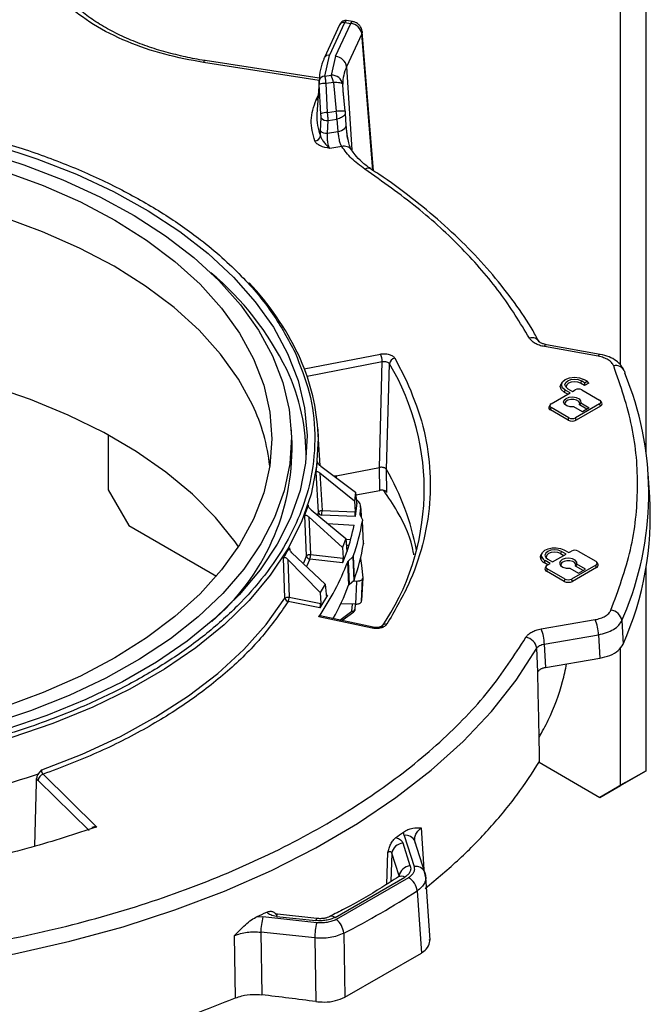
# Model space of a CAD drawing. Header units: inches. Extents: x 0.6 to 33.8, y 0 to 21.7.
# Tile 159 of 210: x 25.554 to 26.098, y 13.39 to 14.24. Entities that reach past the tile are written whole.
import ezdxf

# ---------------------------------------------------------------- set-up
doc = ezdxf.new("R2010")
doc.units = ezdxf.units.IN
doc.header["$MEASUREMENT"] = 0

msp = doc.modelspace()

# ---------------------------------------------------------------- linework, layer by layer
at = {"color": 7, "linetype": 'Continuous'}
for p, q in [((26.09402, 13.86706), (26.09402, 14.97989)), ((26.07192, 13.94205), (26.07192, 14.96713)), ((25.82964, 14.23554), (25.81648, 14.20721)), ((25.82095, 14.20915), (25.8341, 14.23749)), ((25.8262, 14.20834), (25.83935, 14.23667)), ((25.82964, 14.23554), (25.82968, 14.23563)), ((25.8341, 14.23749), (25.83935, 14.23667)), ((25.84086, 14.23836), (25.83555, 14.23918)), ((25.84885, 14.22759), (25.83569, 14.19926)), ((25.85835, 14.10988), (25.84885, 14.22759)), ((25.84912, 14.22973), (25.84916, 14.22943)), ((25.85884, 14.10956), (25.84916, 14.22943)), ((25.81701, 14.19109), (25.82095, 14.20915)), ((25.8262, 14.20834), (25.82244, 14.19193)), ((25.81197, 14.18756), (25.71206, 14.20301)), ((25.8121, 14.18946), (25.71357, 14.2047)), ((25.83569, 14.19926), (25.8401, 14.12753)), ((25.81217, 14.19063), (25.81008, 14.1581)), ((25.81701, 14.19109), (25.82244, 14.19193)), ((25.81345, 14.15864), (25.81212, 14.18391)), ((25.82424, 14.18569), (25.81793, 14.18472)), ((25.81917, 14.15989), (25.81793, 14.18472)), ((25.82424, 14.18569), (25.82659, 14.16104)), ((25.8328, 14.17868), (25.83227, 14.1843)), ((25.80944, 14.17075), (25.81113, 14.1744)), ((25.83443, 14.16089), (25.83256, 14.1786)), ((25.83363, 14.16977), (25.8328, 14.17868)), ((25.81917, 14.15989), (25.82659, 14.16104)), ((25.83429, 14.16086), (25.83449, 14.16057)), ((25.83536, 14.14859), (25.83459, 14.15937)), ((25.81309, 14.14413), (25.81359, 14.15514)), ((25.81916, 14.142), (25.81967, 14.15299)), ((25.81967, 14.15299), (25.82733, 14.15417)), ((25.82733, 14.15417), (25.8281, 14.14338)), ((25.81308, 14.13969), (25.81309, 14.14413)), ((25.81916, 14.142), (25.8281, 14.14338)), ((25.8315, 14.13042), (25.82123, 14.12883)), ((26.05281, 13.94947), (26.00629, 13.95781)), ((26.05454, 13.95112), (26.00802, 13.95946)), ((25.79916, 13.93874), (25.86479, 13.95142)), ((25.8015, 13.93232), (25.86635, 13.94485)), ((25.86395, 13.85353), (25.86635, 13.94485)), ((25.87725, 13.94783), (25.88743, 13.92822)), ((25.87018, 13.85172), (25.87258, 13.94305)), ((26.02162, 13.92704), (26.02075, 13.92561)), ((26.03823, 13.92826), (26.03758, 13.92628)), ((26.04106, 13.92663), (26.03823, 13.92826)), ((26.04325, 13.92789), (26.04042, 13.92952)), ((26.04106, 13.92663), (26.04325, 13.92789)), ((26.04106, 13.92663), (26.04106, 13.92427)), ((26.04454, 13.92628), (26.04325, 13.92789)), ((26.02366, 13.91825), (26.02431, 13.92023)), ((26.0264, 13.91667), (26.02366, 13.91825)), ((26.02844, 13.91785), (26.02431, 13.92023)), ((26.0265, 13.92149), (26.03062, 13.91911)), ((26.03062, 13.91911), (26.03301, 13.92048)), ((26.04106, 13.92427), (26.03758, 13.92628)), ((26.03868, 13.92048), (26.05399, 13.91165)), ((26.04454, 13.92628), (26.04106, 13.92427)), ((26.01213, 13.90843), (26.02844, 13.91785)), ((26.0558, 13.90934), (26.05494, 13.91077)), ((26.01119, 13.90756), (26.01032, 13.90613)), ((26.01149, 13.90318), (26.01213, 13.90516)), ((26.0268, 13.89434), (26.01149, 13.90318)), ((26.02745, 13.89632), (26.01213, 13.90516)), ((26.03909, 13.90149), (26.03168, 13.90577)), ((26.05399, 13.90838), (26.03311, 13.89632)), ((26.05464, 13.90639), (26.03376, 13.89434)), ((26.03762, 13.9092), (26.03661, 13.90742)), ((26.04299, 13.90374), (26.03661, 13.90742)), ((26.03762, 13.9092), (26.04503, 13.90492)), ((26.04503, 13.90492), (26.03909, 13.90149)), ((26.05464, 13.90639), (26.05399, 13.90838)), ((26.0268, 13.89434), (26.02745, 13.89632)), ((26.03376, 13.89434), (26.03311, 13.89632)), ((25.78858, 13.87468), (25.78771, 13.88832)), ((25.8128, 13.85523), (25.81079, 13.88653)), ((25.62998, 13.88155), (25.62998, 13.83414)), ((25.81339, 13.8547), (25.84345, 13.83223)), ((25.82661, 13.84632), (25.86394, 13.85353)), ((25.86422, 13.83375), (25.86394, 13.85353)), ((25.87046, 13.83194), (25.87018, 13.85172)), ((25.81133, 13.81482), (25.80938, 13.84948)), ((25.84252, 13.82456), (25.81266, 13.84867)), ((25.81266, 13.84867), (25.81448, 13.81636)), ((25.82502, 13.84601), (25.82661, 13.84632)), ((25.82661, 13.84632), (25.82519, 13.84588)), ((25.82661, 13.84632), (25.82654, 13.84488)), ((26.09721, 13.82824), (26.09595, 13.84792)), ((25.62998, 13.83414), (25.64766, 13.80352)), ((25.84362, 13.82978), (25.86422, 13.83375)), ((25.84345, 13.83223), (25.84252, 13.82456)), ((25.84345, 13.83223), (25.84407, 13.82354)), ((25.80515, 13.81682), (25.83486, 13.79208)), ((25.81448, 13.81636), (25.84306, 13.81521)), ((25.84252, 13.82456), (25.84306, 13.81521)), ((25.84442, 13.82295), (25.843, 13.81122)), ((25.84412, 13.82296), (25.84442, 13.82295)), ((25.84778, 13.81894), (25.84769, 13.82104)), ((25.84791, 13.81823), (25.84829, 13.81025)), ((25.80112, 13.77716), (25.79948, 13.81196)), ((25.83221, 13.78455), (25.80306, 13.81089)), ((25.80306, 13.81089), (25.80458, 13.77845)), ((25.81088, 13.81205), (25.81133, 13.81482)), ((25.843, 13.81122), (25.81427, 13.81238)), ((25.84723, 13.81289), (25.84724, 13.81252)), ((25.84732, 13.8123), (25.84926, 13.80818)), ((25.64766, 13.80352), (25.72337, 13.75981)), ((25.81915, 13.80516), (25.84205, 13.80359)), ((25.85022, 13.78752), (25.84935, 13.80757)), ((25.83486, 13.79208), (25.83221, 13.78455)), ((25.83486, 13.79208), (25.83572, 13.78112)), ((25.8349, 13.79158), (25.83919, 13.79129)), ((25.78639, 13.78423), (25.78654, 13.78246)), ((25.83221, 13.78455), (25.83266, 13.77516)), ((25.83529, 13.78655), (25.8378, 13.78638)), ((26.02317, 13.78237), (26.0273, 13.77999)), ((25.78248, 13.74059), (25.78118, 13.7755)), ((25.81294, 13.74565), (25.785, 13.77415)), ((25.785, 13.77415), (25.78621, 13.74162)), ((25.78842, 13.77987), (25.81727, 13.75292)), ((25.804, 13.7745), (25.80099, 13.76813)), ((25.83221, 13.77119), (25.804, 13.7745)), ((25.80458, 13.77845), (25.83266, 13.77516)), ((25.83572, 13.78112), (25.83221, 13.77119)), ((25.83572, 13.78112), (25.83615, 13.78107)), ((25.84097, 13.77626), (25.83702, 13.77266)), ((25.84097, 13.77626), (25.84178, 13.75599)), ((25.84136, 13.77684), (25.84217, 13.75656)), ((26.00324, 13.77428), (26.00413, 13.77603)), ((26.00437, 13.77989), (26.00351, 13.77846)), ((26.00925, 13.77434), (26.01338, 13.77196)), ((26.01338, 13.77196), (26.02512, 13.77873)), ((26.02099, 13.78111), (26.02034, 13.77913)), ((26.02034, 13.77913), (26.02308, 13.77755)), ((26.02512, 13.77873), (26.02099, 13.78111)), ((26.0273, 13.77999), (26.02969, 13.78137)), ((26.03535, 13.78137), (26.05066, 13.77253)), ((25.83744, 13.75183), (25.83663, 13.77211)), ((25.83702, 13.77266), (25.83782, 13.75237)), ((26.00642, 13.7711), (26.00707, 13.77308)), ((26.00916, 13.76952), (26.00642, 13.7711)), ((26.00786, 13.76844), (26.007, 13.76701)), ((26.0112, 13.7707), (26.00707, 13.77308)), ((26.00881, 13.76605), (26.00816, 13.76407)), ((26.00881, 13.76932), (26.0112, 13.7707)), ((26.02412, 13.75721), (26.00881, 13.76605)), ((26.02836, 13.76666), (26.03577, 13.76238)), ((26.05066, 13.76926), (26.02978, 13.75721)), ((26.05131, 13.76728), (26.03043, 13.75523)), ((26.0343, 13.77008), (26.03329, 13.76831)), ((26.03967, 13.76463), (26.03329, 13.76831)), ((26.04171, 13.76581), (26.0343, 13.77008)), ((26.03577, 13.76238), (26.04171, 13.76581)), ((26.05131, 13.76728), (26.05066, 13.76926)), ((26.05248, 13.77023), (26.05161, 13.77166)), ((26.05259, 13.77002), (26.0517, 13.77149)), ((26.09402, 13.59177), (26.09402, 13.76709)), ((25.84857, 13.73782), (25.84947, 13.7577)), ((25.84954, 13.75816), (25.84865, 13.73858)), ((26.02347, 13.75523), (26.00816, 13.76407)), ((26.02347, 13.75523), (26.02412, 13.75721)), ((26.03043, 13.75523), (26.02978, 13.75721)), ((25.81727, 13.75292), (25.81294, 13.74565)), ((25.81727, 13.75292), (25.81801, 13.74413)), ((25.83782, 13.75237), (25.84178, 13.75599)), ((25.8445, 13.75521), (25.84099, 13.75527)), ((25.8436, 13.73563), (25.8445, 13.75521)), ((25.78621, 13.74162), (25.81329, 13.73623)), ((25.8191, 13.74343), (25.81247, 13.73231)), ((25.81294, 13.74565), (25.81329, 13.73623)), ((25.81808, 13.74363), (25.8191, 13.74343)), ((25.81247, 13.73231), (25.78525, 13.73772)), ((25.8436, 13.73563), (25.8306, 13.73583)), ((25.8403, 13.72959), (25.84073, 13.73567)), ((25.84304, 13.7312), (25.84335, 13.73563)), ((26.07322, 13.72134), (26.07743, 13.73164)), ((25.85764, 13.71482), (25.81173, 13.72472)), ((25.85868, 13.71561), (25.81284, 13.7255)), ((25.82991, 13.72182), (25.8403, 13.72959)), ((25.83168, 13.72143), (25.84186, 13.72905)), ((26.00347, 13.7142), (26.05018, 13.72218)), ((26.07322, 13.72134), (26.07426, 13.70103)), ((26.00626, 13.70114), (26.05297, 13.70913)), ((26.05297, 13.70913), (26.05402, 13.68883)), ((26.00073, 13.67721), (25.99973, 13.6975)), ((26.00626, 13.70114), (26.00725, 13.68084)), ((26.07192, 13.57901), (26.07192, 13.69806)), ((26.00725, 13.68084), (26.05402, 13.68883)), ((26.00172, 13.59912), (26.05424, 13.5688)), ((25.56975, 13.58922), (25.57255, 13.59258)), ((25.57375, 13.58873), (25.62021, 13.54319)), ((26.07192, 13.57901), (26.09402, 13.59177)), ((26.09402, 13.59177), (26.07634, 13.58156)), ((25.56951, 13.58341), (25.56817, 13.58512)), ((25.56951, 13.58341), (25.6135, 13.54029)), ((26.07634, 13.58156), (26.05424, 13.5688)), ((26.05424, 13.5688), (26.07192, 13.57901)), ((25.62021, 13.54319), (25.61676, 13.54213)), ((25.8852, 13.53592), (25.88461, 13.53875)), ((25.8852, 13.53592), (25.89382, 13.50909)), ((25.90002, 13.54246), (25.90243, 13.50644)), ((25.89063, 13.5096), (25.88433, 13.52922)), ((25.89439, 13.5314), (25.89438, 13.53222)), ((25.90319, 13.50406), (25.89457, 13.5309)), ((25.87026, 13.4938), (25.87122, 13.52109)), ((25.87467, 13.52057), (25.8738, 13.49609)), ((25.88096, 13.50095), (25.87467, 13.52057)), ((25.90397, 13.4995), (25.903, 13.50456)), ((25.90348, 13.50251), (25.90353, 13.50181)), ((25.82574, 13.46521), (25.88594, 13.49996)), ((25.88916, 13.49946), (25.8266, 13.46335)), ((25.88092, 13.50038), (25.88096, 13.50095)), ((25.90765, 13.44554), (25.90395, 13.49997)), ((25.89649, 13.48807), (25.90019, 13.43439)), ((25.81008, 13.46425), (25.7761, 13.46789)), ((25.75855, 13.46598), (25.76345, 13.46563)), ((25.80993, 13.46066), (25.76345, 13.46563)), ((25.77506, 13.46614), (25.80904, 13.4625)), ((25.80814, 13.44746), (25.76165, 13.45244)), ((25.76165, 13.45244), (25.76245, 13.39845)), ((25.83314, 13.4515), (25.83412, 13.39625)), ((25.73977, 13.3957), (25.73893, 13.44947)), ((25.80814, 13.44746), (25.80915, 13.39259)), ((25.83412, 13.39625), (25.90019, 13.43439))]:
    msp.add_line(p, q, dxfattribs=at)
at = {"color": 7, "linetype": 'Continuous', "flags": 128}
for points in [[(25.83935, 14.23667), (25.83983, 14.23756), (25.8403, 14.23813), (25.84072, 14.23836), (25.84086, 14.23836)], [(25.84916, 14.22943), (25.84915, 14.22876), (25.84885, 14.22759)], [(25.8162, 14.20608), (25.81633, 14.20681), (25.81648, 14.20721)], [(25.71206, 14.20301), (25.71254, 14.2039), (25.71301, 14.20448), (25.71344, 14.2047), (25.71357, 14.2047)], [(25.81089, 14.17072), (25.81033, 14.17068), (25.80944, 14.17075)], [(25.17105, 14.15137), (25.21115, 14.15706), (25.25193, 14.16078), (25.29311, 14.16253), (25.3344, 14.16228), (25.3755, 14.16004), (25.41614, 14.15582), (25.45602, 14.14965), (25.49487, 14.14157), (25.53242, 14.13165), (25.56839, 14.11995), (25.60254, 14.10655), (25.63463, 14.09155), (25.66443, 14.07505), (25.69173, 14.05717), (25.71635, 14.03804), (25.73811, 14.01778), (25.75685, 13.99654), (25.77245, 13.97447), (25.7848, 13.95173)], [(25.8281, 14.14338), (25.82979, 14.14381), (25.83134, 14.14439), (25.8327, 14.14511), (25.83381, 14.14595), (25.83465, 14.14687), (25.83517, 14.14784), (25.83536, 14.14859)], [(25.83536, 14.14859), (25.83537, 14.14883), (25.83524, 14.14981)], [(25.15038, 14.12901), (25.18887, 14.13602), (25.22827, 14.14106), (25.26828, 14.1441), (25.3086, 14.14512), (25.34891, 14.1441), (25.38893, 14.14106), (25.42833, 14.13602), (25.46681, 14.12901), (25.5041, 14.1201), (25.5399, 14.10934), (25.57393, 14.09682), (25.60595, 14.08264), (25.6357, 14.0669), (25.66297, 14.04972), (25.68753, 14.03124), (25.70922, 14.01159), (25.72785, 13.99093), (25.7433, 13.9694), (25.75543, 13.94718)], [(25.52141, 14.12608), (25.55707, 14.11477), (25.59095, 14.10175), (25.62279, 14.08712), (25.65237, 14.07099), (25.67948, 14.05346), (25.70391, 14.03467), (25.72549, 14.01475), (25.74407, 13.99385), (25.75951, 13.97211), (25.7717, 13.9497), (25.78055, 13.92677), (25.78601, 13.90349), (25.78802, 13.88002), (25.78658, 13.85655), (25.7817, 13.83322), (25.77341, 13.81022), (25.76177, 13.78771), (25.74686, 13.76585), (25.7288, 13.7448), (25.70771, 13.72471), (25.68374, 13.70572), (25.65707, 13.68797), (25.62789, 13.6716), (25.59641, 13.65671), (25.56285, 13.64342), (25.52746, 13.63182)], [(25.75448, 13.90766), (25.74237, 13.92983), (25.72696, 13.95131), (25.70837, 13.97193), (25.68673, 13.99153), (25.66221, 14.00998), (25.63501, 14.02712), (25.60532, 14.04282), (25.57337, 14.05698), (25.5394, 14.06947), (25.50368, 14.0802), (25.46648, 14.0891), (25.42807, 14.09609), (25.38875, 14.10112), (25.34883, 14.10416), (25.3086, 14.10517), (25.26836, 14.10416), (25.22844, 14.10112), (25.18912, 14.09609), (25.15072, 14.0891)], [(25.74228, 13.78514), (25.7394, 13.78928), (25.72254, 13.81028), (25.70262, 13.83037), (25.67978, 13.84939), (25.65419, 13.86721), (25.62605, 13.88369), (25.59555, 13.89872), (25.56293, 13.91217), (25.52843, 13.92396), (25.4923, 13.93399), (25.45481, 13.94219), (25.41623, 13.9485), (25.37686, 13.95287), (25.33699, 13.95528), (25.2969, 13.95569), (25.2569, 13.95412), (25.21728, 13.95056), (25.17834, 13.94505)], [(25.75543, 13.94718), (25.76417, 13.92444), (25.76943, 13.90134), (25.77119, 13.87807), (25.76943, 13.85479), (25.76417, 13.83169), (25.75543, 13.80895), (25.7433, 13.78673), (25.72785, 13.76521), (25.70922, 13.74454), (25.68753, 13.72489), (25.66297, 13.70641), (25.6357, 13.68923), (25.60595, 13.67349), (25.57393, 13.65931), (25.5399, 13.64679)], [(25.7848, 13.95173), (25.79381, 13.92847), (25.79941, 13.90485), (25.80157, 13.88105), (25.80028, 13.85722), (25.79553, 13.83354), (25.78737, 13.81018), (25.77585, 13.78729), (25.76105, 13.76504), (25.74308, 13.74358), (25.72206, 13.72306), (25.69815, 13.70363), (25.67149, 13.68542), (25.6423, 13.66857), (25.61076, 13.65318), (25.57711, 13.63938), (25.54157, 13.62724)], [(26.07511, 13.93718), (26.07542, 13.93637), (26.07568, 13.9349)], [(26.02431, 13.92023), (26.02185, 13.92236), (26.02098, 13.92488), (26.02185, 13.92739), (26.02431, 13.92952), (26.02801, 13.93095), (26.03236, 13.93145), (26.03672, 13.93095), (26.04042, 13.92952)], [(26.0265, 13.92149), (26.0247, 13.92304), (26.02406, 13.92488), (26.0247, 13.92671), (26.0265, 13.92826), (26.02919, 13.9293), (26.03236, 13.92967), (26.03554, 13.9293), (26.03823, 13.92826)], [(26.03758, 13.92628), (26.03519, 13.92721), (26.03236, 13.92753), (26.02954, 13.92721), (26.02714, 13.92628), (26.02554, 13.9249), (26.02498, 13.92327), (26.02508, 13.92258)], [(26.02366, 13.91825), (26.021, 13.92055), (26.02006, 13.92327), (26.02075, 13.92561)], [(26.03168, 13.90577), (26.02854, 13.90581), (26.0257, 13.9066), (26.02367, 13.90799), (26.02281, 13.90974), (26.02328, 13.91154), (26.02499, 13.91306), (26.02763, 13.91405), (26.03075, 13.91432), (26.03378, 13.91383), (26.03619, 13.91266), (26.03755, 13.91102), (26.03762, 13.9092)], [(26.03661, 13.90742), (26.03677, 13.90894), (26.03589, 13.91036), (26.03411, 13.91148), (26.03172, 13.9121), (26.02909, 13.91213), (26.02666, 13.91156), (26.0248, 13.91049), (26.02382, 13.90909), (26.02378, 13.90787)], [(25.81079, 13.88653), (25.81111, 13.87882), (25.80979, 13.85453), (25.80495, 13.8304), (25.79663, 13.80658), (25.78489, 13.78325), (25.76981, 13.76056), (25.75149, 13.73869), (25.73006, 13.71778), (25.70568, 13.69797), (25.67851, 13.67941), (25.64875, 13.66223), (25.61661, 13.64655), (25.5823, 13.63247), (25.54607, 13.62011), (25.50818, 13.60953), (25.46889, 13.60082), (25.42847, 13.59405), (25.38721, 13.58924), (25.3454, 13.58645), (25.30333, 13.58569), (25.2613, 13.58696), (25.2196, 13.59026), (25.17853, 13.59556)], [(26.00413, 13.77603), (26.00376, 13.77816), (26.0046, 13.78024), (26.00656, 13.78206), (26.00943, 13.78342), (26.0129, 13.78417), (26.01661, 13.78424), (26.02016, 13.78362), (26.02317, 13.78237)], [(26.02099, 13.78111), (26.0183, 13.78215), (26.01512, 13.78252), (26.01195, 13.78215), (26.00925, 13.78111), (26.00745, 13.77956), (26.00682, 13.77773), (26.00745, 13.77589), (26.00925, 13.77434)], [(25.79872, 13.77128), (25.79983, 13.77394), (25.80112, 13.77716)], [(25.84763, 13.77504), (25.84851, 13.76892), (25.84954, 13.75816)], [(26.00324, 13.77428), (26.00285, 13.77658), (26.00351, 13.77846)], [(26.02034, 13.77913), (26.01795, 13.78006), (26.01512, 13.78038), (26.0123, 13.78006), (26.0099, 13.77913), (26.0083, 13.77775), (26.00774, 13.77612), (26.00784, 13.77543)], [(26.0343, 13.77008), (26.03423, 13.7719), (26.03287, 13.77354), (26.03046, 13.77471), (26.02743, 13.77521), (26.02431, 13.77494), (26.02167, 13.77395), (26.01996, 13.77242), (26.01949, 13.77062), (26.02035, 13.76887), (26.02237, 13.76748), (26.02521, 13.7667), (26.02836, 13.76666)], [(26.03329, 13.76831), (26.03345, 13.76982), (26.03257, 13.77125), (26.03079, 13.77236), (26.0284, 13.77298), (26.02577, 13.77302), (26.02334, 13.77245), (26.02148, 13.77138), (26.0205, 13.76997), (26.02046, 13.76876)], [(26.05248, 13.77023), (26.05249, 13.7702), (26.05259, 13.77002)], [(25.57255, 13.59258), (25.60756, 13.60618), (25.64048, 13.62141), (25.67108, 13.63818), (25.69915, 13.65636), (25.72449, 13.67583), (25.74693, 13.69646), (25.7663, 13.7181), (25.78248, 13.74059)], [(25.14638, 13.42088), (25.19655, 13.41532), (25.24727, 13.41181), (25.29829, 13.41036), (25.34937, 13.41098), (25.40024, 13.41366), (25.45066, 13.41839), (25.50039, 13.42515), (25.54917, 13.4339), (25.59677, 13.44461), (25.64296, 13.45721), (25.6875, 13.47165), (25.73018, 13.48785), (25.77079, 13.50574), (25.80913, 13.52523), (25.84501, 13.54623), (25.87826, 13.56862), (25.9087, 13.5923), (25.9362, 13.61715), (25.96062, 13.64305), (25.98183, 13.66988), (25.99973, 13.6975)], [(25.90319, 13.50406), (25.90321, 13.50398), (25.90348, 13.50251)], [(25.7761, 13.46789), (25.77602, 13.46788), (25.77572, 13.46764), (25.7754, 13.46705), (25.77506, 13.46614)], [(25.81008, 13.46425), (25.81, 13.46425), (25.8097, 13.464), (25.80938, 13.46341), (25.80904, 13.4625)]]:
    msp.add_lwpolyline(points, dxfattribs=at)
at = {"color": 7, "linetype": 'Continuous'}
for centre, radius, start, end in [((25.83318, 14.23348), 0.00411, 77.12359, 148.39023), ((25.83815, 14.22591), 0.01083, 8.91832, 83.60592), ((25.82003, 14.20517), 0.00409, 77.02691, 150.09314), ((25.82499, 14.19758), 0.01083, 8.91832, 83.60592), ((25.85462, 14.18784), 0.04253, 154.6059, 180.80185), ((25.86782, 14.18403), 0.03555, 154.63798, 179.55681), ((25.81666, 14.18647), 0.00463, 85.72038, 170.29732), ((25.8232, 14.18275), 0.00921, 9.70228, 94.70768), ((25.79637, 14.18102), 0.02826, 9.52046, 22.70886), ((25.81635, 14.17485), 0.01, 80.8847, 115.0115), ((25.85237, 14.15554), 0.04237, 176.53445, 201.969), ((25.81916, 14.1462), 0.01369, 89.95653, 114.6454), ((25.78538, 14.15311), 0.04196, 1.45908, 10.89396), ((25.81836, 14.15897), 0.00612, 218.72537, 282.32587), ((25.80785, 14.14053), 0.0053, 274.76171, 350.88079), ((25.81786, 14.148), 0.00614, 219.04847, 282.24662), ((25.83366, 14.12307), 0.00767, 35.58968, 106.35323), ((25.85429, 14.10643), 0.00529, 61.55364, 122.77999), ((25.55424, 13.82571), 0.25566, 26.03831, 50.00863), ((25.57569, 13.84672), 0.24189, 25.50371, 43.36217), ((25.99554, 13.95786), 0.00764, 32.1038, 106.26951), ((26.00838, 13.95735), 0.00215, 99.60643, 167.47809), ((25.63203, 13.87427), 0.17918, 3.92427, 25.30917), ((25.85089, 13.94465), 0.01547, 0.74947, 25.97173), ((25.87812, 13.94231), 0.00558, 98.92269, 172.37375), ((26.05491, 13.949), 0.00215, 99.82889, 167.40647), ((25.6284, 13.86382), 0.17231, 358.96345, 25.4766), ((25.69156, 13.83453), 0.21106, 325.59322, 30.943), ((26.06795, 13.93329), 0.00814, 28.50442, 103.06932), ((25.82604, 13.83112), 0.27036, 338.41197, 22.57446), ((26.03584, 13.91502), 0.00615, 62.60967, 117.39033), ((26.05337, 13.91001), 0.00175, 290.78342, 69.21658), ((25.60508, 13.83707), 0.16523, 6.06609, 25.29116), ((26.01223, 13.90518), 0.00213, 153.53418, 249.66845), ((26.01275, 13.9068), 0.00175, 110.78342, 249.21658), ((26.0539, 13.90839), 0.00213, 290.33155, 26.46582), ((26.03028, 13.90106), 0.00756, 242.60967, 297.39033), ((26.03028, 13.90179), 0.00615, 242.60967, 297.39033), ((25.59164, 13.87065), 0.19698, 310.39247, 1.17233), ((25.6773, 13.74099), 0.22241, 10.65002, 29.85894), ((25.82393, 13.81187), 0.27377, 336.11847, 3.42861), ((25.77359, 13.81648), 0.04089, 354.24812, 359.8393), ((25.66598, 13.83894), 0.18311, 351.82111, 353.50534), ((25.81422, 13.81531), 0.00293, 189.61259, 270.99998), ((25.65448, 13.84074), 0.19122, 341.81875, 348.79834), ((25.65877, 13.84069), 0.19343, 340.72617, 350.14115), ((25.65932, 13.8206), 0.19374, 340.69835, 350.16897), ((25.80425, 13.77766), 0.00317, 189.13832, 265.4041), ((25.79011, 13.77859), 0.01448, 343.60682, 359.47522), ((26.00993, 13.77778), 0.00755, 207.65112, 242.35509), ((26.01031, 13.77927), 0.00699, 207.65112, 242.35509), ((26.03252, 13.77591), 0.00615, 62.60967, 117.39033), ((25.62378, 13.8537), 0.22795, 325.54199, 339.02717), ((26.0089, 13.76606), 0.00213, 153.53418, 249.66845), ((26.00943, 13.76768), 0.00175, 110.78342, 249.21658), ((26.04952, 13.77035), 0.00246, 27.65112, 62.35509), ((26.05004, 13.77091), 0.00176, 290.74208, 19.461), ((26.05055, 13.7693), 0.00216, 290.74208, 19.461), ((26.02695, 13.76267), 0.00615, 242.60967, 297.39033), ((25.63261, 13.82984), 0.21918, 330.85243, 339.14975), ((26.02695, 13.76194), 0.00756, 242.60967, 297.39033), ((25.78587, 13.74109), 0.00342, 188.33761, 259.56991), ((25.77715, 13.74178), 0.00906, 333.35649, 358.94763), ((25.84075, 13.73195), 0.0024, 259.12195, 341.92639), ((25.84147, 13.73043), 0.00144, 215.7829, 286.04908), ((26.06263, 13.71966), 0.01072, 9.01942, 84.40445), ((25.85875, 13.71444), 0.00117, 93.40258, 161.27483), ((25.86921, 13.7145), 0.00382, 73.36296, 143.03893), ((25.97193, 13.70063), 0.03434, 0.85337, 23.27388), ((26.01864, 13.70861), 0.03434, 0.85337, 23.27388), ((25.98863, 13.69584), 0.01123, 8.53619, 80.87144), ((25.72321, 13.83861), 0.32104, 329.77589, 329.81711), ((25.32276, 14.31033), 0.76223, 275.79797, 288.90684), ((25.57581, 13.58274), 0.00633, 108.98065, 173.93184), ((25.54313, 14.00084), 0.57458, 305.66688, 306.46353), ((25.88671, 13.52748), 0.00858, 23.4803, 100.08907), ((25.88487, 13.5189), 0.01034, 92.9723, 170.6885), ((25.89117, 13.49928), 0.01034, 92.9723, 170.6885), ((25.89548, 13.50094), 0.00832, 22.04798, 101.52138), ((25.88309, 13.49557), 0.00524, 56.9611, 119.53083), ((25.882, 13.4868), 0.01455, 5.00827, 60.52938), ((25.49402, 14.11209), 0.74255, 297.17417, 302.82045), ((25.42541, 14.20477), 0.81044, 294.27206, 294.90547), ((25.81433, 13.45201), 0.05267, 165.00791, 179.53142), ((25.86081, 13.44703), 0.05267, 165.00791, 179.53142), ((25.82286, 13.46164), 0.00458, 51.16489, 111.07502), ((25.81715, 13.4504), 0.01603, 3.93586, 53.88048)]:
    msp.add_arc(centre, radius, start, end, dxfattribs=at)
for centre, major_axis, ratio, start_param, end_param in [((25.33119, 14.22626), (0.45267, -0.43226), 0.369244, 0.25257, 0.285928), ((25.33079, 14.22456), (-0.44134, 0.45452), 0.415041, 3.328349, 3.361707), ((25.84426, 13.82537), (-0.00001, 0.00296), 0.087054, 2.235965, 3.754401), ((25.84284, 13.81364), (-0.00001, 0.00296), 0.087054, 3.754401, 5.272838), ((25.33001, 14.22291), (-0.42721, 0.47566), 0.459777, 3.266785, 3.300143), ((25.83206, 13.77362), (0.00022, 0.00295), 0.192694, 3.758194, 5.276631), ((25.81896, 13.74587), (0.00045, 0.00292), 0.295564, 2.252097, 3.770534), ((25.81233, 13.73475), (0.00045, 0.00292), 0.295564, 3.770534, 5.28897), ((25.01757, 5.74958), (0.57694, 16.00089), 0.019198, 5.220642, 5.22482), ((25.47073, 9.91946), (4.91676, -0.78393), 0.700214, 1.613518, 1.622977)]:
    msp.add_ellipse(centre, major_axis=major_axis, ratio=ratio, start_param=start_param, end_param=end_param, dxfattribs=at)
for points, knots in [([(25.71206, 14.20301), (25.70079, 14.20512), (25.67764, 14.20945), (25.64547, 14.22062), (25.61628, 14.23537), (25.59223, 14.25352), (25.57476, 14.27403), (25.56485, 14.29568), (25.56182, 14.31728), (25.5654, 14.33118), (25.56714, 14.33794)], [0, 0, 0, 0, 0.117185, 0.240821, 0.369165, 0.5, 0.630835, 0.759179, 0.882815, 1, 1, 1, 1]), ([(25.71357, 14.20472), (25.71337, 14.20474), (25.70761, 14.20549), (25.69629, 14.20779), (25.67964, 14.21175), (25.66321, 14.2169), (25.6474, 14.22304), (25.63257, 14.23014), (25.61901, 14.23809), (25.60691, 14.24681), (25.59645, 14.25618), (25.58773, 14.26613), (25.5809, 14.2766), (25.5759, 14.28746), (25.57444, 14.29483), (25.5737, 14.29853)], [0, 0, 0, 0, 0.00254, 0.074942, 0.15194, 0.231496, 0.312793, 0.395211, 0.478386, 0.562161, 0.646601, 0.732018, 0.819128, 0.909181, 1, 1, 1, 1]), ([(25.83555, 14.23918), (25.83505, 14.23921), (25.83393, 14.23928), (25.83232, 14.23867), (25.83086, 14.23757), (25.8302, 14.23646), (25.8299, 14.23596)], [0, 0, 0, 0, 0.217011, 0.475906, 0.762462, 1, 1, 1, 1]), ([(25.8341, 14.23749), (25.83436, 14.23799), (25.8349, 14.23903), (25.83532, 14.2391), (25.83554, 14.23913)], [0, 0, 0, 0, 0.488312, 1, 1, 1, 1]), ([(25.84908, 14.23014), (25.84874, 14.23138), (25.8482, 14.2334), (25.84614, 14.23593), (25.84378, 14.23771), (25.84173, 14.23808), (25.84084, 14.23823)], [0, 0, 0, 0, 0.307197, 0.500837, 0.782602, 1, 1, 1, 1]), ([(25.81793, 14.18472), (25.81783, 14.18576), (25.81766, 14.18748), (25.81732, 14.18963), (25.81712, 14.19058), (25.81701, 14.19109)], [0, 0, 0, 0, 0.417266, 0.688151, 1, 1, 1, 1]), ([(25.81212, 14.18391), (25.81212, 14.18457), (25.81212, 14.18589), (25.8121, 14.18679), (25.8121, 14.18725)], [0, 0, 0, 0, 0.499522, 1, 1, 1, 1]), ([(25.83227, 14.1843), (25.83213, 14.18449), (25.83183, 14.18488), (25.83002, 14.18533), (25.82741, 14.18564), (25.82528, 14.18568), (25.82424, 14.18569)], [0, 0, 0, 0, 0.242761, 0.5, 0.757239, 1, 1, 1, 1]), ([(24.81186, 13.90599), (24.81198, 13.90773), (24.81283, 13.91917), (24.82017, 13.94003), (24.83312, 13.96839), (24.85171, 13.99599), (24.87517, 14.02253), (24.90324, 14.04754), (24.93542, 14.07057), (24.97122, 14.09146), (25.01386, 14.11173), (25.06376, 14.13037), (25.12049, 14.14605), (25.17897, 14.15734), (25.2394, 14.16444), (25.30211, 14.16724), (25.36147, 14.1655), (25.41595, 14.16025), (25.46505, 14.15249), (25.51287, 14.14183), (25.55883, 14.12827), (25.60216, 14.11207), (25.64206, 14.09349), (25.67823, 14.07283), (25.71337, 14.04821), (25.74555, 14.0194), (25.77314, 13.98671), (25.78522, 13.96393), (25.79116, 13.95271)], [0, 0, 0, 0, 0.006507, 0.04282, 0.079129, 0.116215, 0.153296, 0.190382, 0.227464, 0.263777, 0.300086, 0.346535, 0.391713, 0.435531, 0.479352, 0.524531, 0.570976, 0.607289, 0.643598, 0.680684, 0.717765, 0.754851, 0.791933, 0.828246, 0.864555, 0.911004, 0.95618, 1, 1, 1, 1]), ([(25.81359, 14.15514), (25.8136, 14.15569), (25.81362, 14.15681), (25.81351, 14.15803), (25.81345, 14.15864)], [0, 0, 0, 0, 0.499674, 1, 1, 1, 1]), ([(25.81967, 14.15299), (25.81966, 14.15403), (25.81964, 14.15621), (25.81933, 14.15863), (25.81917, 14.15989)], [0, 0, 0, 0, 0.479654, 1, 1, 1, 1]), ([(25.82659, 14.16104), (25.82735, 14.16112), (25.82875, 14.16127), (25.83081, 14.16138), (25.8328, 14.16136), (25.83417, 14.16119), (25.83426, 14.16093), (25.83429, 14.16086)], [0, 0, 0, 0, 0.193557, 0.355431, 0.583305, 0.884032, 1, 1, 1, 1]), ([(25.83449, 14.16057), (25.83455, 14.15993), (25.83469, 14.15862), (25.83333, 14.15682), (25.83145, 14.15556), (25.82947, 14.15469), (25.82809, 14.15436), (25.82733, 14.15417)], [0, 0, 0, 0, 0.241031, 0.499251, 0.694824, 0.833801, 1, 1, 1, 1]), ([(25.83698, 14.13607), (25.83696, 14.13616), (25.83639, 14.13845), (25.83581, 14.14355), (25.83543, 14.14772), (25.83524, 14.14981)], [0, 0, 0, 0, 0.020744, 0.5101182, 1, 1, 1, 1]), ([(25.83987, 14.12757), (25.83958, 14.12808), (25.839, 14.1291), (25.83793, 14.13193), (25.83679, 14.13647), (25.83583, 14.14275), (25.83552, 14.14661), (25.83536, 14.14859)], [0, 0, 0, 0, 0.114298, 0.230482, 0.47169, 0.72898, 1, 1, 1, 1]), ([(25.81308, 14.13969), (25.81336, 14.13895), (25.81399, 14.13732), (25.81588, 14.13464), (25.81825, 14.13143), (25.82017, 14.12975), (25.82123, 14.12883)], [0, 0, 0, 0, 0.182473, 0.40136, 0.670946, 1, 1, 1, 1]), ([(25.82123, 14.12883), (25.82082, 14.12958), (25.82019, 14.13073), (25.81963, 14.13292), (25.81921, 14.13533), (25.81899, 14.13859), (25.8191, 14.14086), (25.81916, 14.142)], [0, 0, 0, 0, 0.239029, 0.367053, 0.500721, 0.750281, 1, 1, 1, 1]), ([(25.8281, 14.14338), (25.82824, 14.14228), (25.82838, 14.14115), (25.82859, 14.1396), (25.82876, 14.13838), (25.8292, 14.13595), (25.83002, 14.13274), (25.83101, 14.13119), (25.8315, 14.13042)], [0, 0, 0, 0, 0.249734, 0.256943, 0.320007, 0.500299, 0.749787, 1, 1, 1, 1]), ([(25.82123, 14.12883), (25.81837, 14.12941), (25.8141, 14.13028), (25.80979, 14.13281), (25.80879, 14.13444), (25.80829, 14.13525)], [0, 0, 0, 0, 0.502327, 0.750533, 1, 1, 1, 1]), ([(25.85691, 14.11105), (25.85675, 14.11114), (25.8536, 14.11299), (25.84877, 14.11713), (25.84314, 14.12263), (25.84092, 14.1262), (25.84002, 14.12764)], [0, 0, 0, 0, 0.018953, 0.381995, 0.749938, 1, 1, 1, 1]), ([(25.99339, 13.96519), (25.98534, 13.97839), (25.96919, 14.00486), (25.93617, 14.0425), (25.89759, 14.07833), (25.86679, 14.10005), (25.85143, 14.11087)], [0, 0, 0, 0, 0.249357, 0.5, 0.750643, 1, 1, 1, 1]), ([(26.00169, 13.96186), (26.00003, 13.96502), (25.99397, 13.97655), (25.98078, 13.99589), (25.96223, 14.01975), (25.94105, 14.04283), (25.91758, 14.0651), (25.89167, 14.08636), (25.8713, 14.10165), (25.85897, 14.10949), (25.8567, 14.11094)], [0, 0, 0, 0, 0.056992, 0.208418, 0.359906, 0.511418, 0.662918, 0.814374, 0.965758, 1, 1, 1, 1]), ([(26.00629, 13.95781), (26.00481, 13.95814), (26.00187, 13.9588), (25.99816, 13.96053), (25.99514, 13.96266), (25.99398, 13.96435), (25.99339, 13.96519)], [0, 0, 0, 0, 0.250257, 0.500324, 0.750513, 1, 1, 1, 1]), ([(26.00802, 13.95946), (26.00693, 13.95972), (26.0049, 13.96019), (26.00304, 13.96108), (26.00212, 13.96177), (26.00203, 13.96189), (26.00199, 13.96195)], [0, 0, 0, 0, 0.3075378, 0.5716567, 0.8004665, 1, 1, 1, 1]), ([(25.79116, 13.95271), (25.79573, 13.94128), (25.805, 13.91806), (25.80942, 13.88179), (25.80651, 13.84755), (25.7974, 13.81609), (25.78397, 13.78775), (25.76551, 13.76014), (25.74202, 13.73361), (25.71395, 13.7086), (25.68177, 13.68556), (25.64597, 13.66468), (25.60333, 13.6444), (25.55344, 13.62577), (25.49671, 13.61008), (25.43822, 13.59879), (25.37779, 13.59169), (25.31508, 13.5889), (25.25573, 13.59064), (25.20124, 13.59589), (25.15215, 13.60364), (25.10433, 13.6143), (25.05836, 13.62786), (25.01504, 13.64406), (24.97513, 13.66264), (24.93896, 13.68331), (24.90382, 13.70792), (24.87164, 13.73674), (24.84406, 13.76942), (24.83198, 13.7922), (24.82603, 13.80342)], [0, 0, 0, 0, 0.038817, 0.078835, 0.119976, 0.152141, 0.184303, 0.217153, 0.25, 0.28285, 0.315697, 0.347862, 0.380024, 0.421168, 0.461187, 0.5, 0.538816, 0.578835, 0.619976, 0.652141, 0.684303, 0.717153, 0.75, 0.78285, 0.815697, 0.847862, 0.880024, 0.921168, 0.961184, 1, 1, 1, 1]), ([(25.86479, 13.95142), (25.86606, 13.95157), (25.8686, 13.95188), (25.87241, 13.95124), (25.87559, 13.94986), (25.8767, 13.94851), (25.87725, 13.94783)], [0, 0, 0, 0, 0.250051, 0.499878, 0.749211, 1, 1, 1, 1]), ([(25.86635, 13.94485), (25.86699, 13.94494), (25.86826, 13.94513), (25.87017, 13.94482), (25.87176, 13.94412), (25.87231, 13.94341), (25.87258, 13.94305)], [0, 0, 0, 0, 0.250347, 0.50022, 0.749985, 1, 1, 1, 1]), ([(26.06611, 13.94122), (26.0656, 13.94216), (26.06457, 13.94405), (26.0615, 13.94645), (26.05757, 13.94839), (26.05439, 13.94911), (26.05281, 13.94947)], [0, 0, 0, 0, 0.249848, 0.500219, 0.750595, 1, 1, 1, 1]), ([(26.07511, 13.93718), (26.07433, 13.93866), (26.07268, 13.9418), (26.06825, 13.94582), (26.06218, 13.94929), (26.05714, 13.9505), (26.05454, 13.95112)], [0, 0, 0, 0, 0.216086, 0.457199, 0.719549, 1, 1, 1, 1]), ([(26.06368, 13.73033), (26.07006, 13.74763), (26.08287, 13.78236), (26.08822, 13.83568), (26.0841, 13.88905), (26.0721, 13.92387), (26.06611, 13.94122)], [0, 0, 0, 0, 0.24912, 0.5, 0.75088, 1, 1, 1, 1]), ([(25.88743, 13.92822), (25.89214, 13.91674), (25.90158, 13.89369), (25.90789, 13.85818), (25.9083, 13.82239), (25.90207, 13.78678), (25.89001, 13.75177), (25.87686, 13.72934), (25.8703, 13.71816)], [0, 0, 0, 0, 0.165635, 0.332366, 0.5, 0.667621, 0.834359, 1, 1, 1, 1]), ([(25.81339, 13.8547), (25.81292, 13.85509), (25.81214, 13.85574), (25.81124, 13.85682), (25.81074, 13.85765), (25.81051, 13.85828), (25.8105, 13.85856), (25.8105, 13.85869)], [0, 0, 0, 0, 0.343602, 0.576975, 0.752328, 0.893397, 1, 1, 1, 1]), ([(25.87018, 13.85172), (25.86996, 13.85201), (25.86963, 13.85244), (25.86888, 13.85291), (25.86824, 13.8532), (25.86728, 13.85351), (25.86619, 13.85367), (25.86497, 13.85368), (25.86433, 13.85359), (25.86395, 13.85353)], [0, 0, 0, 0, 0.213313, 0.318822, 0.424264, 0.529698, 0.742862, 0.848306, 1, 1, 1, 1]), ([(25.80938, 13.84948), (25.80943, 13.84961), (25.80951, 13.84986), (25.80993, 13.85001), (25.81061, 13.84992), (25.81158, 13.84948), (25.8123, 13.84894), (25.81266, 13.84867)], [0, 0, 0, 0, 0.140198, 0.279848, 0.471462, 0.737363, 1, 1, 1, 1]), ([(25.87046, 13.83194), (25.87024, 13.83224), (25.86991, 13.83268), (25.86915, 13.83314), (25.86851, 13.83344), (25.86755, 13.83375), (25.86647, 13.8339), (25.86524, 13.83391), (25.8646, 13.83381), (25.86422, 13.83375)], [0, 0, 0, 0, 0.213349, 0.318874, 0.424377, 0.529877, 0.743174, 0.848678, 1, 1, 1, 1]), ([(25.89367, 13.77818), (25.8936, 13.77865), (25.89164, 13.79168), (25.88338, 13.81059), (25.87175, 13.82771), (25.8677, 13.83367)], [0, 0, 0, 0, 0.023789, 0.660109, 1, 1, 1, 1]), ([(25.84791, 13.81823), (25.84781, 13.81949), (25.8476, 13.82203), (25.84582, 13.82468), (25.84408, 13.82567), (25.84391, 13.82577)], [0, 0, 0, 0, 0.474006, 0.948027, 1, 1, 1, 1]), ([(25.80515, 13.81682), (25.8047, 13.81724), (25.80393, 13.81794), (25.80313, 13.81909), (25.80273, 13.81996), (25.80259, 13.82059), (25.80265, 13.82088), (25.80267, 13.821)], [0, 0, 0, 0, 0.3436025, 0.5769755, 0.7523285, 0.8933975, 1, 1, 1, 1]), ([(25.81133, 13.81482), (25.81138, 13.81496), (25.81147, 13.81523), (25.81184, 13.8156), (25.81241, 13.81597), (25.81333, 13.81629), (25.81409, 13.81634), (25.81448, 13.81636)], [0, 0, 0, 0, 0.183884, 0.325834, 0.500845, 0.750418, 1, 1, 1, 1]), ([(25.79948, 13.81196), (25.79956, 13.81208), (25.79971, 13.81233), (25.80021, 13.81244), (25.80098, 13.8123), (25.80199, 13.81178), (25.80271, 13.81118), (25.80306, 13.81089)], [0, 0, 0, 0, 0.140198, 0.279848, 0.471462, 0.737363, 1, 1, 1, 1]), ([(25.84732, 13.8123), (25.84731, 13.81233), (25.84729, 13.81237), (25.84726, 13.81245), (25.84724, 13.81252), (25.84723, 13.8126), (25.84722, 13.81267), (25.84721, 13.81277), (25.84722, 13.81284), (25.84723, 13.81289)], [0, 0, 0, 0, 0.126325, 0.252651, 0.378978, 0.505304, 0.63163, 0.757957, 1, 1, 1, 1]), ([(25.84926, 13.80818), (25.84927, 13.80816), (25.84929, 13.80811), (25.84932, 13.80803), (25.84934, 13.80795), (25.84935, 13.80787), (25.84936, 13.8078), (25.84936, 13.80769), (25.84935, 13.80762), (25.84935, 13.80757)], [0, 0, 0, 0, 0.1264592, 0.2529184, 0.3793776, 0.5058368, 0.632296, 0.7587552, 1, 1, 1, 1]), ([(25.78842, 13.77987), (25.78798, 13.78033), (25.78725, 13.78109), (25.78656, 13.7823), (25.78627, 13.78319), (25.78623, 13.78383), (25.78634, 13.78411), (25.78639, 13.78423)], [0, 0, 0, 0, 0.343602, 0.576975, 0.752328, 0.893397, 1, 1, 1, 1]), ([(25.85013, 13.78813), (25.85015, 13.78808), (25.85018, 13.78801), (25.85021, 13.7879), (25.85023, 13.78782), (25.85023, 13.78775), (25.85024, 13.78764), (25.85023, 13.78757), (25.85022, 13.78752)], [0, 0, 0, 0, 0.253338, 0.379903, 0.506468, 0.633034, 0.759599, 1, 1, 1, 1]), ([(25.78118, 13.7755), (25.78129, 13.77562), (25.78151, 13.77585), (25.78209, 13.77593), (25.78292, 13.77572), (25.78396, 13.77512), (25.78466, 13.77447), (25.785, 13.77415)], [0, 0, 0, 0, 0.1401977, 0.279848, 0.4714618, 0.7373631, 1, 1, 1, 1]), ([(25.80112, 13.77716), (25.80121, 13.77731), (25.80136, 13.77757), (25.80182, 13.77791), (25.80247, 13.77822), (25.80344, 13.77847), (25.8042, 13.77846), (25.80458, 13.77845)], [0, 0, 0, 0, 0.191839, 0.331792, 0.500834, 0.750419, 1, 1, 1, 1]), ([(25.84136, 13.77684), (25.84134, 13.77679), (25.84131, 13.77671), (25.84126, 13.77661), (25.84121, 13.77654), (25.84115, 13.77647), (25.84108, 13.77637), (25.84101, 13.77631), (25.84097, 13.77626)], [0, 0, 0, 0, 0.253133, 0.3796, 0.506067, 0.632534, 0.759002, 1, 1, 1, 1]), ([(25.83663, 13.77211), (25.83664, 13.77213), (25.83666, 13.77218), (25.83669, 13.77226), (25.83674, 13.77233), (25.83678, 13.7724), (25.83683, 13.77246), (25.83691, 13.77255), (25.83697, 13.77262), (25.83702, 13.77266)], [0, 0, 0, 0, 0.126327, 0.252653, 0.37898, 0.505306, 0.631633, 0.75796, 1, 1, 1, 1]), ([(25.84954, 13.75816), (25.84951, 13.75784), (25.84947, 13.75736), (25.84904, 13.75677), (25.84847, 13.75623), (25.84767, 13.75578), (25.84671, 13.75547), (25.84574, 13.75525), (25.84499, 13.75523), (25.8445, 13.75521)], [0, 0, 0, 0, 0.206068, 0.307994, 0.409824, 0.615664, 0.717477, 0.819289, 1, 1, 1, 1]), ([(25.83782, 13.75237), (25.83778, 13.75233), (25.83771, 13.75227), (25.83764, 13.75218), (25.83759, 13.75211), (25.83754, 13.75204), (25.83749, 13.75194), (25.83746, 13.75187), (25.83744, 13.75183)], [0, 0, 0, 0, 0.253046, 0.379477, 0.505909, 0.63234, 0.758771, 1, 1, 1, 1]), ([(25.84217, 13.75656), (25.84215, 13.75651), (25.84212, 13.75643), (25.84207, 13.75633), (25.84202, 13.75626), (25.84197, 13.75619), (25.84189, 13.75609), (25.84182, 13.75603), (25.84178, 13.75599)], [0, 0, 0, 0, 0.253334, 0.379899, 0.506464, 0.63303, 0.759595, 1, 1, 1, 1]), ([(25.78248, 13.74059), (25.78261, 13.74074), (25.78282, 13.74098), (25.78336, 13.74129), (25.78399, 13.74152), (25.78473, 13.74165), (25.78549, 13.7417), (25.78596, 13.74164), (25.78621, 13.74162)], [0, 0, 0, 0, 0.195637, 0.334319, 0.49998, 0.685905, 0.831362, 1, 1, 1, 1]), ([(25.78525, 13.73772), (25.77822, 13.72768), (25.76412, 13.70751), (25.73567, 13.67913), (25.70216, 13.6525), (25.66353, 13.6283), (25.62091, 13.60662), (25.58943, 13.59468), (25.57375, 13.58873)], [0, 0, 0, 0, 0.165452, 0.332196, 0.5, 0.66779, 0.834541, 1, 1, 1, 1]), ([(25.84185, 13.72906), (25.84189, 13.72908), (25.84226, 13.72928), (25.84271, 13.72996), (25.84305, 13.73078), (25.84302, 13.73129), (25.84301, 13.73144)], [0, 0, 0, 0, 0.048382, 0.457549, 0.83381, 1, 1, 1, 1]), ([(25.8436, 13.73563), (25.84416, 13.73565), (25.84499, 13.73568), (25.84601, 13.73594), (25.84694, 13.73627), (25.84771, 13.73674), (25.84824, 13.7373), (25.84859, 13.73786), (25.84863, 13.7383), (25.84865, 13.73858)], [0, 0, 0, 0, 0.205855, 0.307675, 0.409399, 0.615026, 0.716732, 0.818439, 1, 1, 1, 1]), ([(25.81173, 13.72472), (25.81194, 13.72499), (25.81233, 13.72549), (25.81268, 13.72548), (25.81284, 13.72548)], [0, 0, 0, 0, 0.521613, 1, 1, 1, 1]), ([(26.05018, 13.72218), (26.05178, 13.72253), (26.05497, 13.72323), (26.05895, 13.72514), (26.06207, 13.72752), (26.06314, 13.72939), (26.06368, 13.73033)], [0, 0, 0, 0, 0.249848, 0.500219, 0.750595, 1, 1, 1, 1]), ([(25.8703, 13.71816), (25.86972, 13.71749), (25.86854, 13.71615), (25.86527, 13.71485), (25.86143, 13.71428), (25.8589, 13.71464), (25.85764, 13.71482)], [0, 0, 0, 0, 0.250051, 0.499878, 0.749211, 1, 1, 1, 1]), ([(25.86614, 13.71676), (25.86603, 13.71664), (25.86585, 13.71645), (25.86509, 13.71605), (25.86426, 13.71575), (25.86314, 13.71548), (25.86179, 13.71533), (25.86024, 13.71534), (25.85921, 13.71552), (25.85868, 13.71561)], [0, 0, 0, 0, 0.194865, 0.304644, 0.423543, 0.552136, 0.691297, 0.840542, 1, 1, 1, 1]), ([(25.99041, 13.70692), (25.99101, 13.70776), (25.99221, 13.70945), (25.99529, 13.71155), (25.99904, 13.71325), (26.002, 13.71388), (26.00347, 13.7142)], [0, 0, 0, 0, 0.2502575, 0.5003242, 0.7505126, 1, 1, 1, 1]), ([(26.05297, 13.70913), (26.05536, 13.70967), (26.06016, 13.71076), (26.06612, 13.71364), (26.07081, 13.71719), (26.07241, 13.71996), (26.07322, 13.72134)], [0, 0, 0, 0, 0.249832, 0.500219, 0.750611, 1, 1, 1, 1]), ([(24.8371, 13.52532), (24.85936, 13.51491), (24.90439, 13.49386), (24.98034, 13.4683), (25.06195, 13.44763), (25.14816, 13.43297), (25.23682, 13.4246), (25.32592, 13.42268), (25.41341, 13.42702), (25.49825, 13.43729), (25.58037, 13.45332), (25.65956, 13.47522), (25.73463, 13.50299), (25.80366, 13.53619), (25.86503, 13.57409), (25.91716, 13.61581), (25.9601, 13.6601), (25.98039, 13.69143), (25.99041, 13.70692)], [0, 0, 0, 0, 0.06085, 0.123092, 0.186299, 0.25, 0.313701, 0.376908, 0.43915, 0.5, 0.56085, 0.623092, 0.686299, 0.75, 0.813701, 0.876908, 0.93915, 1, 1, 1, 1]), ([(25.99973, 13.6975), (26.00003, 13.69794), (26.00064, 13.69881), (26.00217, 13.69988), (26.00405, 13.70071), (26.00552, 13.701), (26.00626, 13.70114)], [0, 0, 0, 0, 0.250618, 0.500252, 0.750405, 1, 1, 1, 1]), ([(26.05402, 13.68883), (26.0571, 13.68956), (26.06325, 13.69101), (26.07064, 13.69535), (26.07303, 13.69909), (26.07426, 13.70103)], [0, 0, 0, 0, 0.325032, 0.650071, 1, 1, 1, 1]), ([(26.00725, 13.68084), (26.00686, 13.68076), (26.00608, 13.68061), (26.00499, 13.68028), (26.00397, 13.67988), (26.00304, 13.6794), (26.00223, 13.67887), (26.00138, 13.67815), (26.00098, 13.67757), (26.00073, 13.67721)], [0, 0, 0, 0, 0.130895, 0.261791, 0.392687, 0.523582, 0.654478, 0.785374, 1, 1, 1, 1]), ([(26.0018, 13.62054), (26.00447, 13.62547), (26.01308, 13.64135), (26.02106, 13.66264), (26.02443, 13.67891), (26.02547, 13.68395)], [0, 0, 0, 0, 0.236718, 0.763157, 1, 1, 1, 1]), ([(26.00223, 13.59987), (26.00209, 13.6063), (26.00177, 13.62237), (26.00123, 13.64808), (26.00082, 13.66736), (26.00061, 13.67701)], [0, 0, 0, 0, 0.249957, 0.624979, 1, 1, 1, 1]), ([(25.90351, 13.49023), (25.91357, 13.49864), (25.93367, 13.51548), (25.9599, 13.54246), (25.98333, 13.57054), (25.99593, 13.5901), (26.00223, 13.59987)], [0, 0, 0, 0, 0.247338, 0.494676, 0.747338, 1, 1, 1, 1]), ([(25.56975, 13.58922), (25.56926, 13.58844), (25.56841, 13.58709), (25.56824, 13.58571), (25.56817, 13.58512)], [0, 0, 0, 0, 0.572218, 1, 1, 1, 1]), ([(25.57375, 13.58873), (25.57358, 13.58893), (25.57332, 13.58926), (25.57303, 13.58988), (25.57277, 13.59059), (25.57254, 13.59155), (25.57255, 13.59224), (25.57255, 13.59258)], [0, 0, 0, 0, 0.232613, 0.362233, 0.500443, 0.750169, 1, 1, 1, 1]), ([(25.61676, 13.54213), (25.59794, 13.53601), (25.55898, 13.52334), (25.49538, 13.50923), (25.42806, 13.49886), (25.35905, 13.49325), (25.28965, 13.49194), (25.24393, 13.49495), (25.22116, 13.49645)], [0, 0, 0, 0, 0.157435, 0.325771, 0.49525, 0.664718, 0.833059, 1, 1, 1, 1]), ([(25.62021, 13.54319), (25.61947, 13.54325), (25.618, 13.54337), (25.61646, 13.54315), (25.6158, 13.54283), (25.61572, 13.54279)], [0, 0, 0, 0, 0.47098, 0.941699, 1, 1, 1, 1]), ([(25.88461, 13.53875), (25.8859, 13.53956), (25.88867, 13.5413), (25.89395, 13.54261), (25.89763, 13.54252), (25.90002, 13.54246)], [0, 0, 0, 0, 0.232093, 0.500805, 1, 1, 1, 1]), ([(25.89487, 13.52934), (25.89462, 13.5305), (25.89412, 13.53281), (25.89493, 13.53627), (25.89677, 13.53957), (25.89893, 13.5415), (25.90002, 13.54246)], [0, 0, 0, 0, 0.24977, 0.500275, 0.749454, 1, 1, 1, 1]), ([(25.87122, 13.52109), (25.87154, 13.52234), (25.87216, 13.52483), (25.87364, 13.52853), (25.87569, 13.5319), (25.87733, 13.53333), (25.87815, 13.53404)], [0, 0, 0, 0, 0.251658, 0.501607, 0.750926, 1, 1, 1, 1]), ([(25.87815, 13.53404), (25.87892, 13.53378), (25.88047, 13.53324), (25.88228, 13.53207), (25.88367, 13.53073), (25.88411, 13.52972), (25.88433, 13.52922)], [0, 0, 0, 0, 0.250144, 0.500367, 0.749599, 1, 1, 1, 1]), ([(25.87122, 13.52109), (25.87135, 13.52125), (25.87161, 13.52157), (25.87212, 13.52191), (25.87269, 13.5221), (25.87326, 13.52211), (25.87379, 13.52193), (25.87422, 13.52159), (25.87454, 13.52113), (25.87462, 13.52076), (25.87467, 13.52057)], [0, 0, 0, 0, 0.1350247, 0.2630128, 0.3839696, 0.4999097, 0.616204, 0.7369728, 0.8647095, 1, 1, 1, 1]), ([(25.89063, 13.5096), (25.89081, 13.50874), (25.89117, 13.50702), (25.89037, 13.50445), (25.88872, 13.50201), (25.88687, 13.50065), (25.88594, 13.49996)], [0, 0, 0, 0, 0.249926, 0.499663, 0.749037, 1, 1, 1, 1]), ([(25.89382, 13.50909), (25.89399, 13.50823), (25.89434, 13.50651), (25.89356, 13.50394), (25.89193, 13.5015), (25.89008, 13.50014), (25.88916, 13.49946)], [0, 0, 0, 0, 0.250961, 0.500339, 0.750075, 1, 1, 1, 1]), ([(25.90348, 13.50251), (25.90374, 13.50123), (25.90427, 13.49868), (25.9031, 13.49483), (25.90063, 13.49117), (25.89787, 13.4891), (25.89649, 13.48807)], [0, 0, 0, 0, 0.250843, 0.500373, 0.750585, 1, 1, 1, 1]), ([(25.88036, 13.50033), (25.87559, 13.4972), (25.86085, 13.48754), (25.84098, 13.4761), (25.82529, 13.4682), (25.821, 13.46605)], [0, 0, 0, 0, 0.257621, 0.797304, 1, 1, 1, 1]), ([(25.7667, 13.4697), (25.76773, 13.47006), (25.76979, 13.47076), (25.77247, 13.47012), (25.77421, 13.46878), (25.77494, 13.46762), (25.77518, 13.46723)], [0, 0, 0, 0, 0.2852448, 0.5707703, 0.8570178, 1, 1, 1, 1]), ([(25.77506, 13.46614), (25.77418, 13.46626), (25.77244, 13.46652), (25.77011, 13.46732), (25.76809, 13.46837), (25.76716, 13.46926), (25.7667, 13.4697)], [0, 0, 0, 0, 0.250139, 0.499619, 0.749595, 1, 1, 1, 1]), ([(25.7761, 13.46789), (25.77564, 13.46795), (25.77497, 13.46804), (25.77489, 13.46781), (25.77486, 13.46773)], [0, 0, 0, 0, 0.684844, 1, 1, 1, 1]), ([(25.73893, 13.44947), (25.74199, 13.45267), (25.7467, 13.45761), (25.75337, 13.4632), (25.75691, 13.4651), (25.75855, 13.46598)], [0, 0, 0, 0, 0.49919, 0.767891, 1, 1, 1, 1]), ([(25.82574, 13.46521), (25.82456, 13.46467), (25.8222, 13.4636), (25.81798, 13.46265), (25.81352, 13.4622), (25.81053, 13.4624), (25.80904, 13.4625)], [0, 0, 0, 0, 0.249926, 0.499663, 0.749037, 1, 1, 1, 1]), ([(25.8266, 13.46335), (25.82541, 13.46282), (25.82305, 13.46175), (25.81884, 13.46081), (25.81439, 13.46035), (25.81142, 13.46056), (25.80993, 13.46066)], [0, 0, 0, 0, 0.250961, 0.500339, 0.750075, 1, 1, 1, 1]), ([(25.82121, 13.46591), (25.82049, 13.46559), (25.81902, 13.46493), (25.81626, 13.46432), (25.81323, 13.46403), (25.81114, 13.46418), (25.81008, 13.46425)], [0, 0, 0, 0, 0.242806, 0.491025, 0.743217, 1, 1, 1, 1]), ([(25.73893, 13.44947), (25.74062, 13.4501), (25.74398, 13.45137), (25.74973, 13.45244), (25.7557, 13.4529), (25.75967, 13.45259), (25.76165, 13.45244)], [0, 0, 0, 0, 0.250546, 0.499725, 0.75023, 1, 1, 1, 1]), ([(25.83314, 13.4515), (25.83137, 13.45071), (25.82782, 13.44915), (25.8215, 13.44773), (25.81482, 13.44705), (25.81036, 13.44733), (25.80814, 13.44746)], [0, 0, 0, 0, 0.250843, 0.500373, 0.750585, 1, 1, 1, 1]), ([(25.90019, 13.43439), (25.90165, 13.43552), (25.90509, 13.43818), (25.90764, 13.44236), (25.90732, 13.44521), (25.90723, 13.4461)], [0, 0, 0, 0, 0.337082, 0.794284, 1, 1, 1, 1]), ([(25.64334, 13.3619), (25.65993, 13.36698), (25.69322, 13.37716), (25.72422, 13.38951), (25.73977, 13.3957)], [0, 0, 0, 0, 0.498514, 1, 1, 1, 1]), ([(25.73977, 13.3957), (25.74158, 13.39635), (25.74617, 13.398), (25.75414, 13.39908), (25.75994, 13.39864), (25.76245, 13.39845)], [0, 0, 0, 0, 0.267703, 0.682783, 1, 1, 1, 1]), ([(25.80915, 13.39259), (25.81157, 13.39239), (25.81727, 13.39191), (25.82626, 13.39299), (25.83153, 13.39517), (25.83412, 13.39625)], [0, 0, 0, 0, 0.27256, 0.642566, 1, 1, 1, 1])]:
    msp.add_open_spline(points, degree=3, knots=knots, dxfattribs=at)
for points in [[(25.80829, 14.13525), (25.8066, 14.14119), (25.80323, 14.15306), (25.80737, 14.16485), (25.80944, 14.17075)], [(25.85143, 14.11087), (25.84733, 14.11387), (25.83913, 14.11985), (25.83404, 14.1269), (25.8315, 14.13042)]]:
    msp.add_open_spline(points, degree=3, dxfattribs=at)

doc.saveas('drawing.dxf')
